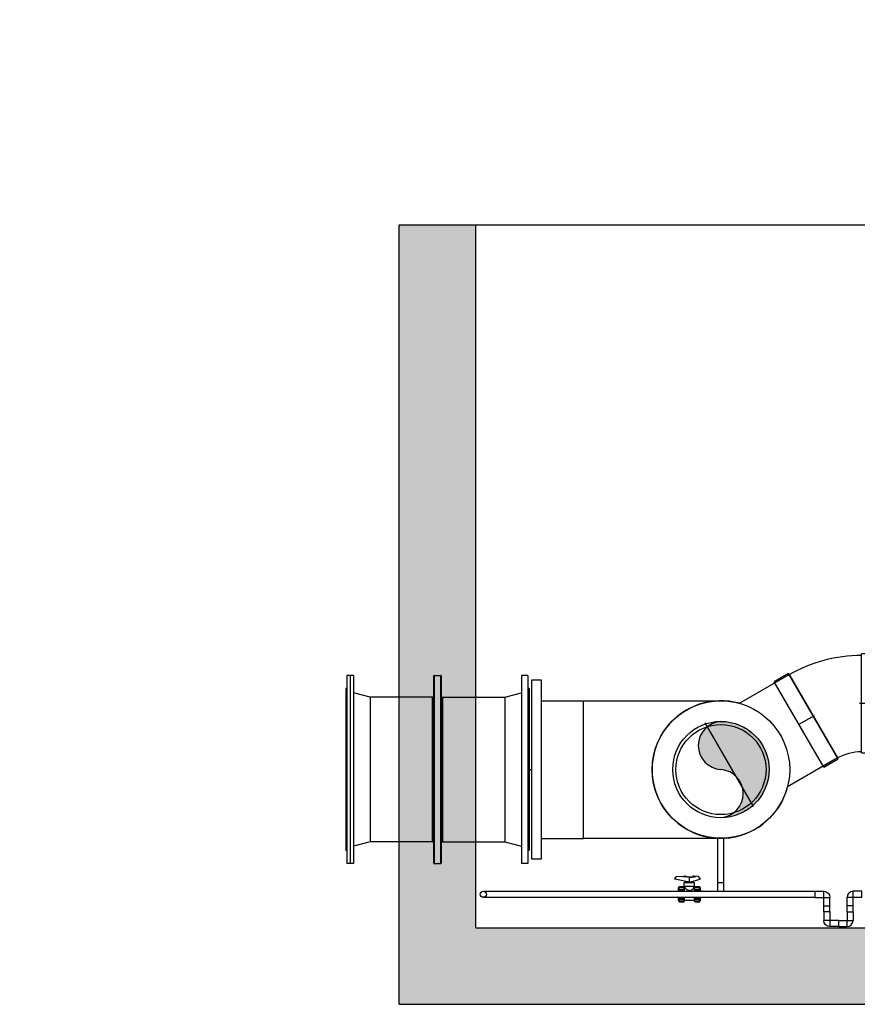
# Model space of a CAD drawing. Header units: metres. Extents: x -270273 to 328371, y -146885 to 591473.
# Tile 225 of 256: x 149968 to 152707, y -5906 to -2685. Entities that reach past the tile are written whole.
import ezdxf
from ezdxf import colors
from ezdxf.entities.mleader import LeaderData, LeaderLine
from ezdxf.math import Vec2, Vec3

# ---------------------------------------------------------------- set-up
doc = ezdxf.new("R2010")
doc.units = ezdxf.units.M
doc.layers.get('0').update_dxf_attribs({"color": 151})
for name, color, linetype in [('Iv-Hatch', 253, 'Continuous'), ('Iv-Lines 018', 1, 'Continuous'), ('Iv-status-nieuw', 170, 'Continuous'), ('Iv-Text 025', 3, 'Continuous'), ('Rahmen', 7, 'Continuous')]:
    doc.layers.add(name, color=color, linetype=linetype)
doc.styles.get("Standard").update_dxf_attribs({"font": 'iv-font.shx'})

# ---------------------------------------------------------------- blocks, each defined once
blk = doc.blocks.new('_Dot')
at = {"color": 0, "linetype": 'ByBlock', "lineweight": -2}
blk.add_line((-0.5, 0), (-1, 0), dxfattribs=at)
at = {"color": 0, "linetype": 'ByBlock', "const_width": 0.5}
blk.add_lwpolyline([(-0.25, 0, 1), (0.25, 0, 1)], format="xyb", close=True, dxfattribs=at)
blk = doc.blocks.new('FFM DN450 L600')
for p, q in [((20907.9, -7916.7), (21522.9, -7916.7)), ((20907.9, -7916.7), (20907.9, -7938.2)), ((20950.4, -7912.7), (21480.4, -7912.7)), ((20950.4, -7912.7), (20950.4, -7916.7)), ((21480.4, -7912.7), (21480.4, -7916.7)), ((21522.9, -7916.7), (21522.9, -7938.2)), ((20907.9, -7938.2), (21522.9, -7938.2)), ((20979, -7992.7), (20964.4, -7938.2)), ((21451.8, -7992.7), (21466.4, -7938.2)), ((20979, -7992.7), (21451.8, -7992.7)), ((20979, -8196.5), (20979, -7992.7)), ((21451.8, -8196.5), (21451.8, -7992.7)), ((21522.9, -8201.5), (20907.9, -8201.5)), ((20907.9, -8224), (20907.9, -8201.5)), ((20908.9, -8200.5), (21521.9, -8200.5)), ((20979, -8196.5), (21451.8, -8196.5)), ((21522.9, -8224), (21522.9, -8201.5)), ((20907.9, -8224), (21522.9, -8224)), ((21521.9, -8225), (20908.9, -8225)), ((21451.8, -8229), (20979, -8229)), ((20979, -8229), (20979, -8432.7)), ((21451.8, -8229), (21451.8, -8432.7)), ((20979, -8432.7), (20964.4, -8487.2)), ((20979, -8432.7), (21451.8, -8432.7)), ((21451.8, -8432.7), (21466.4, -8487.2)), ((20907.9, -8487.2), (21522.9, -8487.2)), ((20907.9, -8487.2), (20907.9, -8508.7)), ((21522.9, -8487.2), (21522.9, -8508.7)), ((20907.9, -8508.7), (21522.9, -8508.7)), ((20950.4, -8508.7), (20950.4, -8512.7)), ((20950.4, -8512.7), (21480.4, -8512.7)), ((21480.4, -8508.7), (21480.4, -8512.7))]:
    blk.add_line(p, q)
for centre, radius, start, end in [((20908.9, -8201.5), 1, 90, 180), ((20975, -8196.5), 4, 270, 0), ((21455.8, -8196.5), 4, 180, 270), ((21521.9, -8201.5), 1, 0, 90), ((20908.9, -8224), 1, 180, 270), ((20975, -8229), 4, 0, 90), ((21455.8, -8229), 4, 90, 180), ((21521.9, -8224), 1, 270, 0)]:
    blk.add_arc(centre, radius, start, end)
blk = doc.blocks.new('Voorlaskraag DN450 SDR33')
for p, q in [((19091.8, -9721.6), (19091.8, -9584.6)), ((19541.8, -9584.6), (19091.8, -9584.6)), ((19541.8, -9721.6), (19541.8, -9584.6))]:
    blk.add_line(p, q)
blk.add_lwpolyline([(19609.3, -9754.6), (19609.3, -9721.6), (19024.3, -9721.6), (19024.3, -9754.6)], close=True)
blk = doc.blocks.new('PE Bocht 30 315')
for p, q in [((61562.4, -4775.5), (61609.1, -4748.5)), ((61609.1, -4748.5), (61770.6, -5028.3)), ((61431.6, -4796.1), (61485.6, -4796.1)), ((61431.6, -4796.1), (61431.6, -5119.1)), ((61485.6, -4796.1), (61485.6, -5119.1)), ((61562.4, -4775.5), (61723.9, -5055.3)), ((61637.5, -4918.6), (61693.9, -4886)), ((61488.3, -4957.6), (61428.9, -4957.6)), ((61770.6, -5028.3), (61723.9, -5055.3)), ((61485.6, -5119.1), (61431.6, -5119.1))]:
    blk.add_line(p, q)
for radius in [157.5, 472.5]:
    blk.add_arc((61485.6, -4642.6), radius, 270, 300)
blk = doc.blocks.new('Knie 90 PE100 d20')
for p, q in [((64142.9, -6144.9), (64170.8, -6144.9)), ((64142.9, -6164.9), (64142.9, -6144.9)), ((64170.8, -6164.9), (64170.8, -6144.9)), ((64142.9, -6164.9), (64170.8, -6164.9)), ((64170.9, -6165), (64190.9, -6165)), ((64170.9, -6192.9), (64170.9, -6165)), ((64190.9, -6192.9), (64190.9, -6165)), ((64170.9, -6192.9), (64190.9, -6192.9))]:
    blk.add_line(p, q)
for radius, start, end in [(20.1, 0, 90), (0.1, 359.9996, 90.0002)]:
    blk.add_arc((64170.8, -6165), radius, start, end)

msp = doc.modelspace()

# ---------------------------------------------------------------- hatches: boundary and pattern name
at = {"layer": 'Iv-Hatch'}
h = msp.add_hatch(color=256, dxfattribs=at)
h.dxf.hatch_style = 1
h.paths.add_polyline_path([(156609.3292, -5137.9076), (156359.3292, -5137.9076), (156359.3292, -5655.9685), (151459.3292, -5655.9685), (151459.3292, -5352.4076), (151339.8292, -5352.4076), (151339.8292, -5420.4076), (151327.8292, -5420.4076), (151327.8292, -5352.4076), (151209.3292, -5352.4076), (151209.3292, -5905.9685), (156609.3292, -5905.9685)])
h.paths.add_polyline_path([(156609.3292, -3355.9685), (156359.3292, -3355.9685), (156359.3292, -5137.9076), (156609.3292, -5137.9076)])
h.paths.add_polyline_path([(151459.3292, -3355.9685), (151209.3292, -3355.9685), (151209.3292, -4923.4076), (151327.8292, -4923.4076), (151327.8292, -4855.4076), (151339.8292, -4855.4076), (151339.8292, -4923.4076), (151459.3292, -4923.4076)])
h.paths.add_polyline_path([(151339.8292, -4855.4076), (151327.8292, -4855.4076), (151327.8292, -5137.9076), (151339.8292, -5137.9076)])
h.paths.add_polyline_path([(151459.3292, -4923.4076), (151339.8292, -4923.4076), (151339.8292, -5137.9076), (151459.3292, -5137.9076)])
h.paths.add_polyline_path([(151327.8292, -4923.4076), (151209.3292, -4923.4076), (151209.3292, -5137.9076), (151327.8292, -5137.9076)])
h.paths.add_polyline_path([(151327.8292, -5137.9076), (151209.3292, -5137.9076), (151209.3292, -5352.4076), (151327.8292, -5352.4076)], flags=17)
h.paths.add_polyline_path([(151339.8292, -5137.9076), (151327.8292, -5137.9076), (151327.8292, -5420.4076), (151339.8292, -5420.4076)], flags=17)
h.paths.add_polyline_path([(151459.3292, -5137.9076), (151339.8292, -5137.9076), (151339.8292, -5352.4076), (151459.3292, -5352.4076)], flags=17)
at = {"layer": 'Iv-status-nieuw', "true_color": 0x636466}
h = msp.add_hatch(color=251, dxfattribs=at)
h.dxf.hatch_style = 1
h.paths.add_polyline_path([(152261.3292, -4980.9298, 0.943909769), (152261.3292, -5137.9685)])
h.paths.add_polyline_path([(152261.3292, -4980.9298), (152261.3292, -5137.9685), (152418.3678, -5137.9685, 0.414213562)])
h.paths.add_polyline_path([(152418.3678, -5137.9685), (152261.3292, -5137.9685, -0.92743697), (152261.3292, -5295.0071, 0.414213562)])

# ---------------------------------------------------------------- linework, layer by layer
at = {"layer": 'Iv-Lines 018'}
for p, q in [((151209.3292, -5905.9685), (151209.3292, -3355.9685)), ((151209.3292, -3355.9685), (156609.3292, -3355.9685)), ((151459.3292, -5655.9685), (151459.3292, -3355.9685)), ((151459.3292, -5655.9685), (156359.3292, -5655.9685)), ((151209.3292, -5905.9685), (156609.3292, -5905.9685))]:
    msp.add_line(p, q, dxfattribs=at)
at = {"layer": 'Iv-status-nieuw'}
for p, q in [((151811.3292, -4912.9685), (152261.3292, -4912.9685)), ((152367.792, -5258.3675), (152210.292, -4985.5695)), ((151634.3292, -5137.9685), (151641.3292, -5137.9685)), ((152271.3292, -5139.3718), (152271.3292, -5137.9685)), ((151811.3292, -5362.9685), (152261.3292, -5362.9685)), ((152251.3292, -5535.9685), (152251.3292, -5362.9685)), ((152271.3292, -5535.9685), (152271.3292, -5362.7461)), ((152111.1292, -5495.1392), (152116.1008, -5487.7685)), ((152111.1292, -5497.0079), (152111.1292, -5495.1392)), ((152158.3292, -5506.8685), (152111.1292, -5497.0079)), ((152116.1008, -5487.7685), (152136.7637, -5486.4685)), ((152136.7637, -5487.7685), (152136.7637, -5486.4685)), ((152136.7637, -5487.7685), (152143.0168, -5487.7685)), ((152141.6292, -5507.6685), (152175.0292, -5507.6685)), ((152141.6292, -5519.8685), (152141.6292, -5507.6685)), ((152143.0168, -5488.7685), (152143.0168, -5487.7685)), ((152158.3292, -5491.4685), (152143.0168, -5488.7685)), ((152158.3292, -5490.4979), (152143.0321, -5487.8006)), ((152143.0321, -5488.7712), (152143.0321, -5487.8006)), ((152143.3292, -5485.2685), (152145.6292, -5485.2685)), ((152143.3292, -5487.853), (152143.3292, -5485.2685)), ((152145.3292, -5507.6685), (152145.3292, -5504.1526)), ((152145.6292, -5488.2585), (152145.6292, -5485.2685)), ((152150.6806, -5489.1492), (152165.9778, -5489.1492)), ((152158.3292, -5490.4979), (152173.6264, -5487.8006)), ((152158.3292, -5491.4685), (152173.6417, -5488.7685)), ((152158.3292, -5506.8685), (152158.3292, -5490.4979)), ((152158.3292, -5506.8685), (152193.1292, -5496.6263)), ((152171.0292, -5485.2685), (152173.3292, -5485.2685)), ((152171.0292, -5488.2585), (152171.0292, -5485.2685)), ((152171.3292, -5507.6685), (152171.3292, -5503.0424)), ((152173.3292, -5487.853), (152173.3292, -5485.2685)), ((152173.6264, -5488.7712), (152173.6264, -5487.8006)), ((152173.6417, -5487.7685), (152179.7371, -5487.7685)), ((152173.6417, -5488.7685), (152173.6417, -5487.7685)), ((152175.0292, -5519.8685), (152175.0292, -5507.6685)), ((152188.5406, -5487.7685), (152179.7371, -5486.4685)), ((152179.7371, -5487.7685), (152179.7371, -5486.4685)), ((152193.1292, -5494.8343), (152188.5406, -5487.7685)), ((152193.1292, -5496.6263), (152193.1292, -5494.8343)), ((152251.3292, -5507.9685), (152271.3292, -5507.9685)), ((151484.3292, -5535.9685), (152569.7975, -5535.9685)), ((152118.3292, -5535.9685), (152122.3292, -5534.2185)), ((152122.3292, -5525.9685), (152125.216, -5520.9685)), ((152122.3292, -5535.9685), (152122.3292, -5525.9685)), ((152124.783, -5522.9053), (152124.7896, -5522.674)), ((152124.7896, -5523.1367), (152124.783, -5522.9053)), ((152124.783, -5531.7147), (152124.7896, -5531.1091)), ((152124.7896, -5532.3203), (152124.783, -5531.7147)), ((152124.7896, -5522.674), (152124.8097, -5522.4424)), ((152124.8097, -5523.3683), (152124.7896, -5523.1367)), ((152124.7896, -5531.1091), (152124.8097, -5530.5026)), ((152124.8097, -5532.9268), (152124.7896, -5532.3203)), ((152124.8097, -5522.4424), (152124.8431, -5522.2101)), ((152124.8431, -5523.6006), (152124.8097, -5523.3683)), ((152124.8097, -5530.5026), (152124.8431, -5529.8944)), ((152124.8431, -5533.535), (152124.8097, -5532.9268)), ((152124.8431, -5522.2101), (152124.9042, -5522.0908)), ((152124.8431, -5522.2101), (152138.3578, -5522.2101)), ((152124.8431, -5523.6006), (152124.9042, -5523.5325)), ((152124.8431, -5529.8944), (152124.9042, -5529.7696)), ((152124.8431, -5529.8944), (152138.3578, -5529.8944)), ((152124.9042, -5533.5439), (152124.8431, -5533.535)), ((152124.8431, -5533.535), (152138.3578, -5533.535)), ((152124.9042, -5522.0908), (152124.9657, -5521.971)), ((152124.9042, -5523.5325), (152124.9657, -5523.464)), ((152124.9042, -5529.7696), (152124.9657, -5529.6442)), ((152124.9657, -5533.5529), (152124.9042, -5533.5439)), ((152124.9657, -5521.971), (152125.0277, -5521.8507)), ((152124.9657, -5523.464), (152125.0277, -5523.3952)), ((152124.9657, -5529.6442), (152125.0277, -5529.5183)), ((152125.0277, -5533.562), (152124.9657, -5533.5529)), ((152125.0277, -5521.8507), (152125.09, -5521.7297)), ((152125.0277, -5523.3952), (152125.09, -5523.3261)), ((152125.0277, -5529.5183), (152125.09, -5529.3917)), ((152125.09, -5533.5711), (152125.0277, -5533.562)), ((152125.09, -5521.7297), (152125.1528, -5521.6082)), ((152125.09, -5523.3261), (152125.1528, -5523.2567)), ((152125.09, -5529.3917), (152125.1528, -5529.2646)), ((152125.1528, -5533.5802), (152125.09, -5533.5711)), ((152125.1528, -5521.6082), (152125.216, -5521.4862)), ((152125.1528, -5523.2567), (152125.216, -5523.1869)), ((152125.1528, -5529.2646), (152125.216, -5529.1368)), ((152125.216, -5533.5894), (152125.1528, -5533.5802)), ((152125.216, -5520.9685), (152141.0292, -5520.9685)), ((152125.216, -5521.4862), (152125.216, -5520.9685)), ((152125.216, -5521.4862), (152138.3578, -5521.4862)), ((152125.216, -5523.1869), (152138.3578, -5523.1869)), ((152125.216, -5529.1368), (152125.216, -5523.1869)), ((152125.216, -5529.1368), (152138.3578, -5529.1368)), ((152125.216, -5533.5894), (152138.3578, -5533.5894)), ((152125.216, -5535.9685), (152125.216, -5533.5894)), ((152138.3578, -5523.1869), (152138.3578, -5521.4862)), ((152138.3578, -5533.5894), (152138.3578, -5529.1368)), ((152141.0292, -5535.9685), (152141.0292, -5520.9685)), ((152141.0292, -5524.9685), (152141.8292, -5524.9685)), ((152141.6292, -5519.8685), (152175.0292, -5519.8685)), ((152141.8292, -5535.9685), (152141.8292, -5524.9685)), ((152141.8292, -5526.3685), (152144.1831, -5526.3685)), ((152144.1831, -5526.3685), (152145.3292, -5519.8685)), ((152144.1957, -5526.3789), (152144.1831, -5526.3685)), ((152144.2335, -5526.4102), (152144.1957, -5526.3789)), ((152144.2969, -5526.4625), (152144.2335, -5526.4102)), ((152144.386, -5526.536), (152144.2969, -5526.4625)), ((152144.5012, -5526.6307), (152144.386, -5526.536)), ((152144.6422, -5526.7463), (152144.5012, -5526.6307)), ((152144.8082, -5526.882), (152144.6422, -5526.7463)), ((152144.9985, -5527.0369), (152144.8082, -5526.882)), ((152145.2125, -5527.2102), (152144.9985, -5527.0369)), ((152145.4493, -5527.4009), (152145.2125, -5527.2102)), ((152145.7078, -5527.6078), (152145.4493, -5527.4009)), ((152145.9867, -5527.8292), (152145.7078, -5527.6078)), ((152146.2844, -5528.0638), (152145.9867, -5527.8292)), ((152146.5996, -5528.3098), (152146.2844, -5528.0638)), ((152146.9307, -5528.5655), (152146.5996, -5528.3098)), ((152147.2758, -5528.829), (152146.9307, -5528.5655)), ((152147.6329, -5529.0981), (152147.2758, -5528.829)), ((152148.0001, -5529.3709), (152147.6329, -5529.0981)), ((152148.3782, -5529.6474), (152148.0001, -5529.3709)), ((152148.7745, -5529.9322), (152148.3782, -5529.6474)), ((152149.1888, -5530.2238), (152148.7745, -5529.9322)), ((152149.6204, -5530.5205), (152149.1888, -5530.2238)), ((152150.0683, -5530.8204), (152149.6204, -5530.5205)), ((152150.5319, -5531.1216), (152150.0683, -5530.8204)), ((152151.0104, -5531.4219), (152150.5319, -5531.1216)), ((152151.503, -5531.7186), (152151.0104, -5531.4219)), ((152152.009, -5532.0093), (152151.503, -5531.7186)), ((152152.5278, -5532.2912), (152152.009, -5532.0093)), ((152153.0586, -5532.562), (152152.5278, -5532.2912)), ((152153.601, -5532.8182), (152153.0586, -5532.562)), ((152154.1548, -5533.0568), (152153.601, -5532.8182)), ((152154.7196, -5533.2744), (152154.1548, -5533.0568)), ((152155.2953, -5533.4677), (152154.7196, -5533.2744)), ((152155.8815, -5533.6333), (152155.2953, -5533.4677)), ((152156.4782, -5533.7677), (152155.8815, -5533.6333)), ((152157.0852, -5533.8673), (152156.4782, -5533.7677)), ((152157.7023, -5533.9291), (152157.0852, -5533.8673)), ((152158.3292, -5533.9503), (152157.7023, -5533.9291)), ((152158.3292, -5533.9503), (152158.9561, -5533.9291)), ((152158.9561, -5533.9291), (152159.5733, -5533.8673)), ((152159.5733, -5533.8673), (152160.1803, -5533.7677)), ((152160.1803, -5533.7677), (152160.777, -5533.6333)), ((152160.777, -5533.6333), (152161.3632, -5533.4677)), ((152161.3632, -5533.4677), (152161.9388, -5533.2744)), ((152161.9388, -5533.2744), (152162.5036, -5533.0568)), ((152162.5036, -5533.0568), (152163.0574, -5532.8182)), ((152163.0574, -5532.8182), (152163.5998, -5532.562)), ((152163.5998, -5532.562), (152164.1307, -5532.2912)), ((152164.1307, -5532.2912), (152164.6494, -5532.0093)), ((152164.6494, -5532.0093), (152165.1555, -5531.7186)), ((152165.1555, -5531.7186), (152165.6481, -5531.4219)), ((152165.6481, -5531.4219), (152166.1265, -5531.1216)), ((152166.1265, -5531.1216), (152166.5901, -5530.8204)), ((152166.5901, -5530.8204), (152167.0381, -5530.5205)), ((152167.0381, -5530.5205), (152167.4696, -5530.2238)), ((152167.4696, -5530.2238), (152167.8839, -5529.9322)), ((152167.8839, -5529.9322), (152168.2803, -5529.6474)), ((152168.2803, -5529.6474), (152168.6584, -5529.3709)), ((152168.6584, -5529.3709), (152169.0255, -5529.0981)), ((152169.0255, -5529.0981), (152169.3826, -5528.829)), ((152169.3826, -5528.829), (152169.7277, -5528.5655)), ((152169.7277, -5528.5655), (152170.0588, -5528.3098)), ((152170.0588, -5528.3098), (152170.3741, -5528.0638)), ((152170.3741, -5528.0638), (152170.6718, -5527.8292)), ((152170.6718, -5527.8292), (152170.9506, -5527.6078)), ((152170.9506, -5527.6078), (152171.2091, -5527.4009)), ((152171.2091, -5527.4009), (152171.4459, -5527.2102)), ((152172.4753, -5526.3685), (152171.3292, -5519.8685)), ((152171.4459, -5527.2102), (152171.6599, -5527.0369)), ((152171.6599, -5527.0369), (152171.8503, -5526.882)), ((152171.8503, -5526.882), (152172.0163, -5526.7463)), ((152172.0163, -5526.7463), (152172.1572, -5526.6307)), ((152172.1572, -5526.6307), (152172.2724, -5526.536)), ((152172.2724, -5526.536), (152172.3615, -5526.4625)), ((152172.3615, -5526.4625), (152172.4249, -5526.4102)), ((152172.4249, -5526.4102), (152172.4628, -5526.3789)), ((152172.4628, -5526.3789), (152172.4753, -5526.3685)), ((152172.4753, -5526.3685), (152174.8292, -5526.3685)), ((152174.8292, -5524.9685), (152175.6292, -5524.9685)), ((152174.8292, -5535.9685), (152174.8292, -5524.9685)), ((152175.6292, -5520.9685), (152191.4425, -5520.9685)), ((152175.6292, -5535.9685), (152175.6292, -5520.9685)), ((152178.3006, -5521.4862), (152191.4425, -5521.4862)), ((152178.3006, -5523.1869), (152178.3006, -5521.4862)), ((152178.3006, -5522.2101), (152191.8153, -5522.2101)), ((152178.3006, -5523.1869), (152191.4425, -5523.1869)), ((152178.3006, -5529.1368), (152191.4425, -5529.1368)), ((152178.3006, -5533.5894), (152178.3006, -5529.1368)), ((152178.3006, -5529.8944), (152191.8153, -5529.8944)), ((152178.3006, -5533.535), (152191.8153, -5533.535)), ((152178.3006, -5533.5894), (152191.4425, -5533.5894)), ((152194.3292, -5525.9685), (152191.4425, -5520.9685)), ((152191.4425, -5521.4862), (152191.4425, -5520.9685)), ((152191.5057, -5521.6082), (152191.4425, -5521.4862)), ((152191.5057, -5523.2567), (152191.4425, -5523.1869)), ((152191.4425, -5529.1368), (152191.4425, -5523.1869)), ((152191.5057, -5529.2646), (152191.4425, -5529.1368)), ((152191.4425, -5533.5894), (152191.5057, -5533.5802)), ((152191.4425, -5535.9685), (152191.4425, -5533.5894)), ((152191.5684, -5521.7297), (152191.5057, -5521.6082)), ((152191.5684, -5523.3261), (152191.5057, -5523.2567)), ((152191.5684, -5529.3917), (152191.5057, -5529.2646)), ((152191.5057, -5533.5802), (152191.5684, -5533.5711)), ((152191.6308, -5521.8507), (152191.5684, -5521.7297)), ((152191.6308, -5523.3952), (152191.5684, -5523.3261)), ((152191.6308, -5529.5183), (152191.5684, -5529.3917)), ((152191.5684, -5533.5711), (152191.6308, -5533.562)), ((152191.6927, -5521.971), (152191.6308, -5521.8507)), ((152191.6927, -5523.464), (152191.6308, -5523.3952)), ((152191.6927, -5529.6442), (152191.6308, -5529.5183)), ((152191.6308, -5533.562), (152191.6927, -5533.5529)), ((152191.7542, -5522.0908), (152191.6927, -5521.971)), ((152191.7542, -5523.5325), (152191.6927, -5523.464)), ((152191.7542, -5529.7696), (152191.6927, -5529.6442)), ((152191.6927, -5533.5529), (152191.7542, -5533.5439)), ((152191.8153, -5522.2101), (152191.7542, -5522.0908)), ((152191.8153, -5523.6006), (152191.7542, -5523.5325)), ((152191.8153, -5529.8944), (152191.7542, -5529.7696)), ((152191.7542, -5533.5439), (152191.8153, -5533.535)), ((152191.8488, -5522.4424), (152191.8153, -5522.2101)), ((152191.8153, -5523.6006), (152191.8488, -5523.3683)), ((152191.8488, -5530.5026), (152191.8153, -5529.8944)), ((152191.8153, -5533.535), (152191.8488, -5532.9268)), ((152191.8688, -5522.674), (152191.8488, -5522.4424)), ((152191.8488, -5523.3683), (152191.8688, -5523.1367)), ((152191.8688, -5531.1091), (152191.8488, -5530.5026)), ((152191.8488, -5532.9268), (152191.8688, -5532.3203)), ((152191.8755, -5522.9053), (152191.8688, -5522.674)), ((152191.8688, -5523.1367), (152191.8755, -5522.9053)), ((152191.8755, -5531.7147), (152191.8688, -5531.1091)), ((152191.8688, -5532.3203), (152191.8755, -5531.7147)), ((152194.3292, -5535.9685), (152194.3292, -5525.9685)), ((152198.3292, -5535.9685), (152194.3292, -5534.2185)), ((151484.3292, -5555.9685), (152569.7975, -5555.9685)), ((152122.3292, -5557.7185), (152118.3292, -5555.9685)), ((152122.3292, -5565.9685), (152122.3292, -5555.9685)), ((152125.216, -5570.9685), (152122.3292, -5565.9685)), ((152124.783, -5560.2223), (152124.7896, -5559.6167)), ((152124.7896, -5560.8279), (152124.783, -5560.2223)), ((152124.783, -5569.0316), (152124.7896, -5568.8003)), ((152124.7896, -5569.2629), (152124.783, -5569.0316)), ((152124.7896, -5559.6167), (152124.8097, -5559.0102)), ((152124.8097, -5561.4343), (152124.7896, -5560.8279)), ((152124.7896, -5568.8003), (152124.8097, -5568.5686)), ((152124.8097, -5569.4946), (152124.7896, -5569.2629)), ((152124.8097, -5559.0102), (152124.8431, -5558.402)), ((152124.8431, -5562.0425), (152124.8097, -5561.4343)), ((152124.8097, -5568.5686), (152124.8431, -5568.3363)), ((152124.8431, -5569.7269), (152124.8097, -5569.4946)), ((152124.8431, -5558.402), (152124.9042, -5558.393)), ((152124.8431, -5558.402), (152138.3578, -5558.402)), ((152124.9042, -5562.1673), (152124.8431, -5562.0425)), ((152124.8431, -5562.0425), (152138.3578, -5562.0425)), ((152124.9042, -5568.4045), (152124.8431, -5568.3363)), ((152124.9042, -5569.8461), (152124.8431, -5569.7269)), ((152124.8431, -5569.7269), (152138.3578, -5569.7269)), ((152124.9042, -5558.393), (152124.9657, -5558.384)), ((152124.9657, -5562.2927), (152124.9042, -5562.1673)), ((152124.9657, -5568.4729), (152124.9042, -5568.4045)), ((152124.9657, -5569.9659), (152124.9042, -5569.8461)), ((152124.9657, -5558.384), (152125.0277, -5558.3749)), ((152125.0277, -5562.4187), (152124.9657, -5562.2927)), ((152125.0277, -5568.5417), (152124.9657, -5568.4729)), ((152125.0277, -5570.0863), (152124.9657, -5569.9659)), ((152125.0277, -5558.3749), (152125.09, -5558.3658)), ((152125.09, -5562.5452), (152125.0277, -5562.4187)), ((152125.09, -5568.6108), (152125.0277, -5568.5417)), ((152125.09, -5570.2072), (152125.0277, -5570.0863)), ((152125.09, -5558.3658), (152125.1528, -5558.3567)), ((152125.1528, -5562.6724), (152125.09, -5562.5452)), ((152125.1528, -5568.6803), (152125.09, -5568.6108)), ((152125.1528, -5570.3287), (152125.09, -5570.2072)), ((152125.1528, -5558.3567), (152125.216, -5558.3475)), ((152125.216, -5562.8001), (152125.1528, -5562.6724)), ((152125.216, -5568.75), (152125.1528, -5568.6803)), ((152125.216, -5570.4508), (152125.1528, -5570.3287)), ((152125.216, -5558.3475), (152125.216, -5555.9685)), ((152125.216, -5558.3475), (152138.3578, -5558.3475)), ((152125.216, -5562.8001), (152138.3578, -5562.8001)), ((152125.216, -5568.75), (152125.216, -5562.8001)), ((152125.216, -5568.75), (152138.3578, -5568.75)), ((152125.216, -5570.4508), (152138.3578, -5570.4508)), ((152125.216, -5570.9685), (152125.216, -5570.4508)), ((152125.216, -5570.9685), (152141.0292, -5570.9685)), ((152138.3578, -5562.8001), (152138.3578, -5558.3475)), ((152138.3578, -5570.4508), (152138.3578, -5568.75)), ((152141.0292, -5570.9685), (152141.0292, -5555.9685)), ((152141.0292, -5566.9685), (152141.8292, -5566.9685)), ((152141.8292, -5566.9685), (152141.8292, -5555.9685)), ((152141.8292, -5565.5685), (152146.3792, -5565.5685)), ((152146.3792, -5565.5685), (152174.8292, -5565.5685)), ((152174.8292, -5566.9685), (152174.8292, -5555.9685)), ((152174.8292, -5566.9685), (152175.6292, -5566.9685)), ((152175.6292, -5570.9685), (152175.6292, -5555.9685)), ((152175.6292, -5570.9685), (152191.4425, -5570.9685)), ((152178.3006, -5558.3475), (152191.4425, -5558.3475)), ((152178.3006, -5562.8001), (152178.3006, -5558.3475)), ((152178.3006, -5558.402), (152191.8153, -5558.402)), ((152178.3006, -5562.0425), (152191.8153, -5562.0425)), ((152178.3006, -5562.8001), (152191.4425, -5562.8001)), ((152178.3006, -5568.75), (152191.4425, -5568.75)), ((152178.3006, -5570.4508), (152178.3006, -5568.75)), ((152178.3006, -5569.7269), (152191.8153, -5569.7269)), ((152178.3006, -5570.4508), (152191.4425, -5570.4508)), ((152191.4425, -5558.3475), (152191.4425, -5555.9685)), ((152191.5057, -5558.3567), (152191.4425, -5558.3475)), ((152191.4425, -5562.8001), (152191.5057, -5562.6724)), ((152191.4425, -5568.75), (152191.4425, -5562.8001)), ((152191.4425, -5570.9685), (152194.3292, -5565.9685)), ((152191.4425, -5568.75), (152191.5057, -5568.6803)), ((152191.4425, -5570.4508), (152191.5057, -5570.3287)), ((152191.4425, -5570.9685), (152191.4425, -5570.4508)), ((152191.5684, -5558.3658), (152191.5057, -5558.3567)), ((152191.5057, -5562.6724), (152191.5684, -5562.5452)), ((152191.5057, -5568.6803), (152191.5684, -5568.6108)), ((152191.5057, -5570.3287), (152191.5684, -5570.2072)), ((152191.6308, -5558.3749), (152191.5684, -5558.3658)), ((152191.5684, -5562.5452), (152191.6308, -5562.4187)), ((152191.5684, -5568.6108), (152191.6308, -5568.5417)), ((152191.5684, -5570.2072), (152191.6308, -5570.0863)), ((152191.6927, -5558.384), (152191.6308, -5558.3749)), ((152191.6308, -5562.4187), (152191.6927, -5562.2927)), ((152191.6308, -5568.5417), (152191.6927, -5568.4729)), ((152191.6308, -5570.0863), (152191.6927, -5569.9659)), ((152191.7542, -5558.393), (152191.6927, -5558.384)), ((152191.6927, -5562.2927), (152191.7542, -5562.1673)), ((152191.6927, -5568.4729), (152191.7542, -5568.4045)), ((152191.6927, -5569.9659), (152191.7542, -5569.8461)), ((152191.8153, -5558.402), (152191.7542, -5558.393)), ((152191.7542, -5562.1673), (152191.8153, -5562.0425)), ((152191.7542, -5568.4045), (152191.8153, -5568.3363)), ((152191.7542, -5569.8461), (152191.8153, -5569.7269)), ((152191.8488, -5559.0102), (152191.8153, -5558.402)), ((152191.8153, -5562.0425), (152191.8488, -5561.4343)), ((152191.8488, -5568.5686), (152191.8153, -5568.3363)), ((152191.8153, -5569.7269), (152191.8488, -5569.4946)), ((152191.8688, -5559.6167), (152191.8488, -5559.0102)), ((152191.8488, -5561.4343), (152191.8688, -5560.8279)), ((152191.8688, -5568.8003), (152191.8488, -5568.5686)), ((152191.8488, -5569.4946), (152191.8688, -5569.2629)), ((152191.8755, -5560.2223), (152191.8688, -5559.6167)), ((152191.8688, -5560.8279), (152191.8755, -5560.2223)), ((152191.8755, -5569.0316), (152191.8688, -5568.8003)), ((152191.8688, -5569.2629), (152191.8755, -5569.0316)), ((152194.3292, -5557.7185), (152198.3292, -5555.9685)), ((152194.3292, -5565.9685), (152194.3292, -5555.9685)), ((152597.7975, -5603.9685), (152597.7975, -5583.9685)), ((152617.7975, -5603.9685), (152617.7975, -5583.9685)), ((152673.7975, -5603.9685), (152673.7975, -5583.9685)), ((152693.7975, -5603.9685), (152693.7975, -5583.9685))]:
    msp.add_line(p, q, dxfattribs=at)
msp.add_lwpolyline([(152321.734, -4921.2284), (152484.8449, -4827.0563), (152642.3449, -5099.8543), (152479.234, -5194.0264)], dxfattribs=at)
for centre, radius in [((152261.3292, -5137.9685), 225), ((152261.3292, -5137.9685), 157.5), ((152261.3292, -5137.9685), 147.5), ((151484.3292, -5545.9685), 10)]:
    msp.add_circle(centre, radius, dxfattribs=at)
for centre, radius, start, end in [((152261.3292, -5137.9685), 225, 74.427004, 345.572996), ((152265.8642, -5059.4492), 78.6502, 93.3055465, 266.6944535), ((152255.4087, -5216.4878), 78.7422, 274.3120402, 85.6879598)]:
    msp.add_arc(centre, radius, start, end, dxfattribs=at)
at = {"layer": 'Iv-Text 025'}
msp.add_line((151049.0792, -4830.4685), (151049.0792, -5445.4685), dxfattribs=at)

# ---------------------------------------------------------------- block references
at = {"layer": 'Iv-status-nieuw', "xscale": -1}
for name, p, rotation in [('PE Bocht 30 315', (101794.2944, -39999.6634), 209.999999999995), ('Knie 90 PE100 d20', (158762.6864, -69726.9148), 270), ('Knie 90 PE100 d20', (146452.9085, 58538.9779), 90)]:
    msp.add_blockref(name, p, dxfattribs=dict(at, rotation=rotation))
at = {"layer": 'Iv-status-nieuw'}
for name, p, rotation in [('FFM DN450 L600', (159547.0594, 16077.4693), 270), ('Voorlaskraag DN450 SDR33', (161395.9614, 14178.7952), 270), ('Knie 90 PE100 d20', (146528.9085, -69726.9148), 90.00000000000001), ('Knie 90 PE100 d20', (158838.6864, 58538.9779), 270)]:
    msp.add_blockref(name, p, dxfattribs=dict(at, rotation=rotation))

# ---------------------------------------------------------------- leaders
at = {"layer": 'Rahmen', "color": 7, "linetype": 'Continuous'}
ml = msp.add_multileader_mtext('Standard', dxfattribs=at)
ml.set_content('{\\pxsm0.9;\\fSolid Edge ISO|b1||i0||c0|p34;\\W1.;HF R 315 -17D\\P}', color=7)
ml.set_leader_properties()
ml.set_arrow_properties(name='DOT')
ml.build(insert=Vec2(0, 0))
ml.multileader.update_dxf_attribs({"leader_type": 0, "dogleg_length": 0, "arrow_head_size": 50})
ctx = ml.context
ctx.base_point, ctx.char_height, ctx.arrow_head_size, ctx.landing_gap_size, ctx.plane_origin = Vec3(154597.752, -4381.4463), 50, 50, 17.5, Vec3(151113.073, -4965.5942)
ctx.text_align_type = 1
notes = []
notes.append((ctx, [(0, (0, 0, 0), (0, 0), (1, 0), 1, [])]))
ctx.mtext.insert, ctx.mtext.alignment = Vec3(154782.3165, -4356.1209), 2
ml = msp.add_multileader_mtext('Standard', dxfattribs=at)
ml.set_content('{\\pxsm0.9;\\fSolid Edge ISO|b0||i0||c0|p34;\\W1.;DS1, GR270°, Mbgr.90\\P}', color=7)
ml.set_leader_properties()
ml.set_arrow_properties(name='DOT')
ml.build(insert=Vec2(0, 0))
ml.multileader.update_dxf_attribs({"leader_type": 0, "dogleg_length": 0, "arrow_head_size": 50})
ctx = ml.context
ctx.base_point, ctx.char_height, ctx.arrow_head_size, ctx.landing_gap_size, ctx.plane_origin = Vec3(154626.9716, -4473.0951), 50, 50, 17.5, Vec3(151218.8329, -4980.5148)
ctx.text_align_type = 1
notes.append((ctx, [(0, (0, 0, 0), (0, 0), (1, 0), 1, [])]))
ctx.mtext.insert, ctx.mtext.alignment = Vec3(154893.6216, -4441.5701), 2
ml = msp.add_multileader_mtext('Standard', dxfattribs=at)
ml.set_content('\\pxsm0.9;{\\fSolid Edge ISO|b1|i0|c0|p34;1,5 kW}', color=7)
ml.set_leader_properties()
ml.set_arrow_properties(name='DOT')
ml.build(insert=Vec2(0, 0))
ml.multileader.update_dxf_attribs({"leader_type": 0, "dogleg_length": 0, "arrow_head_size": 50})
ctx = ml.context
ctx.base_point, ctx.char_height, ctx.arrow_head_size, ctx.landing_gap_size, ctx.plane_origin = Vec3(154458.3231, -4291.6099), 50, 50, 17.5, Vec3(150806.5795, -4871.3212)
ctx.text_align_type = 1
notes.append((ctx, [(0, (0, 0, 0), (0, 0), (1, 0), 1, [])]))
ctx.mtext.insert, ctx.mtext.alignment = Vec3(154597.2517, -4261.848), 2
ml = msp.add_multileader_mtext('Standard', dxfattribs=at)
ml.set_content('\\pxsm0.9;{\\fSolid Edge ISO|b1|i0|c0|p34;VENTILATOR 2 (V42700)}', color=7)
ml.set_leader_properties()
ml.set_arrow_properties(name='DOT')
ml.build(insert=Vec2(0, 0))
ml.multileader.update_dxf_attribs({"leader_type": 0, "dogleg_length": 0, "arrow_head_size": 50})
ctx = ml.context
ctx.base_point, ctx.char_height, ctx.arrow_head_size, ctx.landing_gap_size, ctx.plane_origin = Vec3(154650.7196, -4210.3166), 50, 50, 17.5, Vec3(150117.8651, -4786.4565)
ctx.text_align_type = 1
notes.append((ctx, [(0, (0, 0, 0), (0, 0), (1, 0), 1, [])]))
ctx.mtext.insert, ctx.mtext.width, ctx.mtext.alignment = Vec3(154930.1244, -4176.9833), 995.555187, 2
ml = msp.add_multileader_mtext('Standard', dxfattribs=at)
ml.set_content('\\pxsm0.9;{\\fSolid Edge ISO|b1|i0|c0|p34;A42708}', color=7)
ml.set_leader_properties()
ml.set_arrow_properties(name='DOT')
ml.build(insert=Vec2(0, 0))
ml.multileader.update_dxf_attribs({"leader_type": 0, "dogleg_length": 0, "arrow_head_size": 50})
ctx = ml.context
ctx.base_point, ctx.char_height, ctx.arrow_head_size, ctx.landing_gap_size, ctx.plane_origin = Vec3(155993.9354, -4922.7977), 50, 50, 17.5, Vec3(152220.7633, -5507.271)
ctx.text_align_type = 1
notes.append((ctx, [(0, (0, 0, 0), (0, 0), (1, 0), 1, [])]))
ctx.mtext.insert, ctx.mtext.alignment = Vec3(156149.5307, -4897.7977), 2
for ctx, leaders in notes:
    for number, flags, end, landing, length, lines in leaders:
        leader = LeaderData()
        leader.index, (leader.has_last_leader_line, leader.has_dogleg_vector, leader.attachment_direction) = number, flags
        leader.last_leader_point, leader.dogleg_vector, leader.dogleg_length = Vec3(end), Vec3(landing), length
        for number, points, colour, breaks in lines:
            line = LeaderLine()
            line.index, line.vertices, line.color, line.breaks = number, Vec3.list(points), colors.encode_raw_color(colour), breaks
            leader.lines.append(line)
        ctx.leaders.append(leader)

doc.saveas('drawing.dxf')
